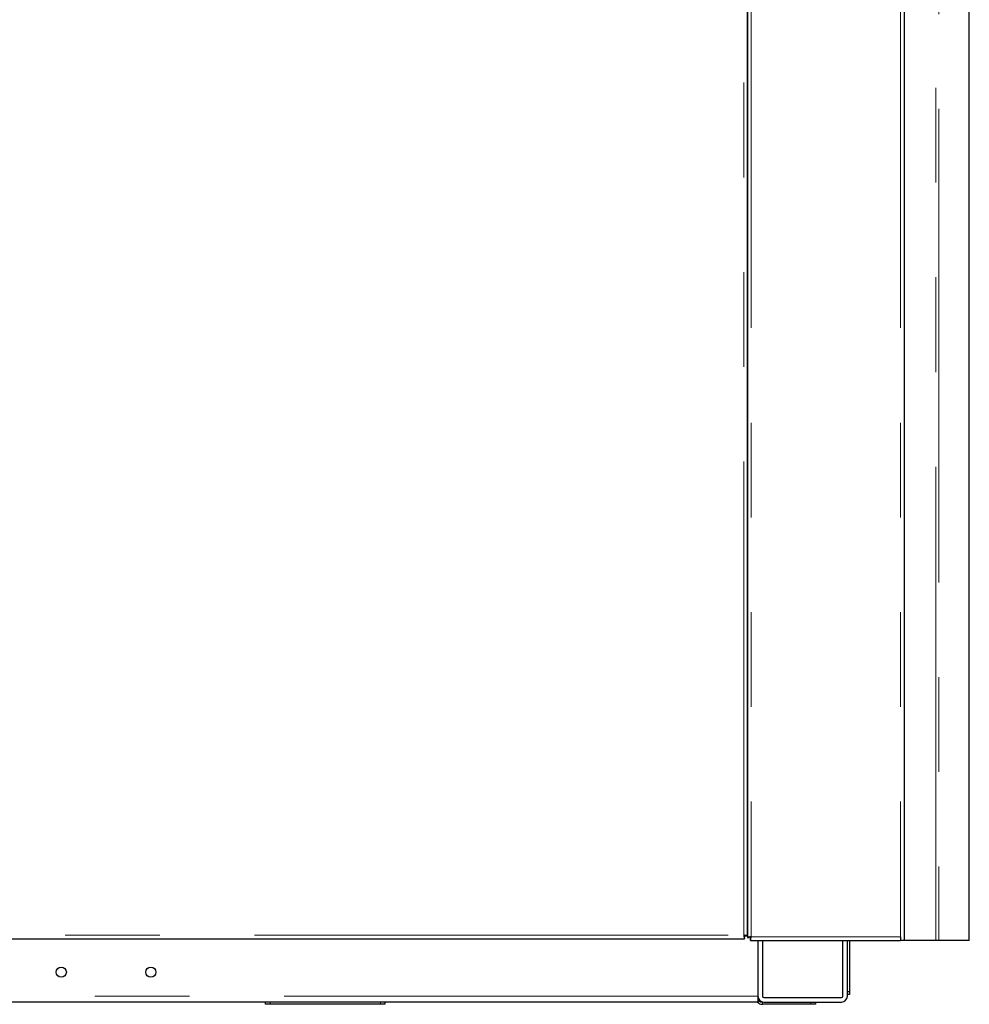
# Model space of a CAD drawing. Header units: millimetres. Extents: x 27 to 261, y 60 to 147.
# Tile 56 of 75: x 189 to 202, y 63 to 76. Entities that reach past the tile are written whole.
import ezdxf

# ---------------------------------------------------------------- set-up
doc = ezdxf.new("R2010")
doc.units = ezdxf.units.MM
doc.linetypes.add('PHANTOM', pattern=[12.7, 6.35, -1.27, 1.27, -1.27, 1.27, -1.27])

msp = doc.modelspace()

# ---------------------------------------------------------------- linework, layer by layer
at = {"color": 8, "linetype": 'PHANTOM', "lineweight": 18}
for p, q in [((198.68, 90.982), (198.68, 63.771)), ((200.68, 90.982), (200.68, 63.771)), ((198.58, 63.791), (198.58, 88.871)), ((201.155, 63.721), (201.155, 87.571)), ((201.195, 87.571), (201.195, 63.721)), ((179.32, 63.791), (198.58, 63.791)), ((198.68, 63.771), (200.68, 63.771)), ((198.77, 62.975), (159.9, 62.975)), ((192.23, 62.895), (192.23, 62.865)), ((193.71, 62.865), (193.71, 62.895)), ((198.83, 62.895), (198.83, 62.865)), ((199.48, 62.865), (199.48, 62.895))]:
    msp.add_line(p, q, dxfattribs=at)
at = {"color": 7, "linetype": 'Continuous', "lineweight": 25}
for p, q in [((200.73, 90.971), (200.73, 63.721)), ((198.63, 90.949), (198.63, 63.76)), ((198.63, 63.78), (198.63, 88.882)), ((201.604, 63.721), (201.604, 85.371)), ((198.591, 63.766), (198.591, 63.788)), ((198.591, 63.741), (198.591, 63.766)), ((198.63, 63.78), (198.605, 63.78)), ((198.63, 63.76), (198.655, 63.76)), ((200.68, 63.771), (200.68, 63.721)), ((179.309, 63.741), (198.591, 63.741)), ((198.669, 63.721), (198.669, 63.746)), ((198.669, 63.721), (200.68, 63.721)), ((198.77, 63.721), (198.77, 62.975)), ((198.83, 63.721), (198.83, 62.975)), ((199.91, 62.975), (199.91, 63.721)), ((199.97, 62.975), (199.97, 63.721)), ((200, 63.721), (200, 63.035)), ((200.73, 63.721), (200.68, 63.721)), ((201.155, 63.721), (200.73, 63.721)), ((201.195, 63.721), (201.155, 63.721)), ((201.604, 63.721), (201.195, 63.721)), ((198.77, 62.975), (198.77, 62.895)), ((199.97, 63.035), (200, 63.035)), ((200, 62.995), (199.97, 62.995)), ((200, 63.035), (200, 62.995)), ((198.77, 62.895), (187.111, 62.895)), ((192.17, 62.865), (192.17, 62.895)), ((192.23, 62.865), (192.17, 62.865)), ((193.71, 62.865), (192.23, 62.865)), ((193.77, 62.865), (193.71, 62.865)), ((193.77, 62.895), (193.77, 62.865)), ((199.48, 62.865), (198.83, 62.865)), ((198.85, 62.955), (199.89, 62.955)), ((198.85, 62.895), (199.89, 62.895)), ((199.54, 62.865), (199.48, 62.865)), ((199.54, 62.895), (199.54, 62.865))]:
    msp.add_line(p, q, dxfattribs=at)
for centre in [(189.43, 63.295), (190.63, 63.295)]:
    msp.add_circle(centre, 0.068, dxfattribs=at)
for centre, radius, start, end in [((198.85, 62.975), 0.08, 180, 270), ((198.85, 62.975), 0.02, 180, 270), ((199.89, 62.975), 0.02, 270, 0), ((199.89, 62.975), 0.08, 270, 0), ((198.83, 62.955), 0.09, 221.8103, 270), ((198.83, 62.955), 0.06, 180, 270)]:
    msp.add_arc(centre, radius, start, end, dxfattribs=at)
for points, knots in [([(198.58, 63.791), (198.581, 63.784), (198.583, 63.771), (198.585, 63.755), (198.588, 63.743), (198.59, 63.742), (198.591, 63.741)], [0, 0, 0, 0, 0.249999, 0.500001, 0.750011, 1, 1, 1, 1]), ([(198.63, 63.78), (198.629, 63.781), (198.628, 63.783), (198.616, 63.785), (198.6, 63.788), (198.586, 63.79), (198.58, 63.791)], [0, 0, 0, 0, 0.249989, 0.499999, 0.75, 1, 1, 1, 1]), ([(198.58, 63.791), (198.581, 63.788), (198.583, 63.781), (198.585, 63.773), (198.588, 63.767), (198.59, 63.766), (198.591, 63.766)], [0, 0, 0, 0, 0.250006, 0.500014, 0.750031, 1, 1, 1, 1]), ([(198.605, 63.78), (198.605, 63.781), (198.604, 63.783), (198.598, 63.785), (198.59, 63.788), (198.583, 63.79), (198.58, 63.791)], [0, 0, 0, 0, 0.249968, 0.499986, 0.749993, 1, 1, 1, 1]), ([(198.68, 63.771), (198.673, 63.77), (198.66, 63.768), (198.644, 63.765), (198.632, 63.763), (198.631, 63.761), (198.63, 63.76)], [0, 0, 0, 0, 0.25, 0.500001, 0.750011, 1, 1, 1, 1]), ([(198.68, 63.771), (198.677, 63.77), (198.67, 63.768), (198.662, 63.765), (198.656, 63.763), (198.655, 63.761), (198.655, 63.76)], [0, 0, 0, 0, 0.250007, 0.500015, 0.750032, 1, 1, 1, 1]), ([(198.669, 63.721), (198.67, 63.722), (198.672, 63.723), (198.674, 63.735), (198.677, 63.751), (198.679, 63.764), (198.68, 63.771)], [0, 0, 0, 0, 0.249989, 0.499999, 0.75, 1, 1, 1, 1]), ([(198.669, 63.746), (198.67, 63.746), (198.672, 63.747), (198.674, 63.753), (198.677, 63.761), (198.679, 63.768), (198.68, 63.771)], [0, 0, 0, 0, 0.249968, 0.499985, 0.749994, 1, 1, 1, 1])]:
    msp.add_open_spline(points, degree=3, knots=knots, dxfattribs=at)

doc.saveas('drawing.dxf')
